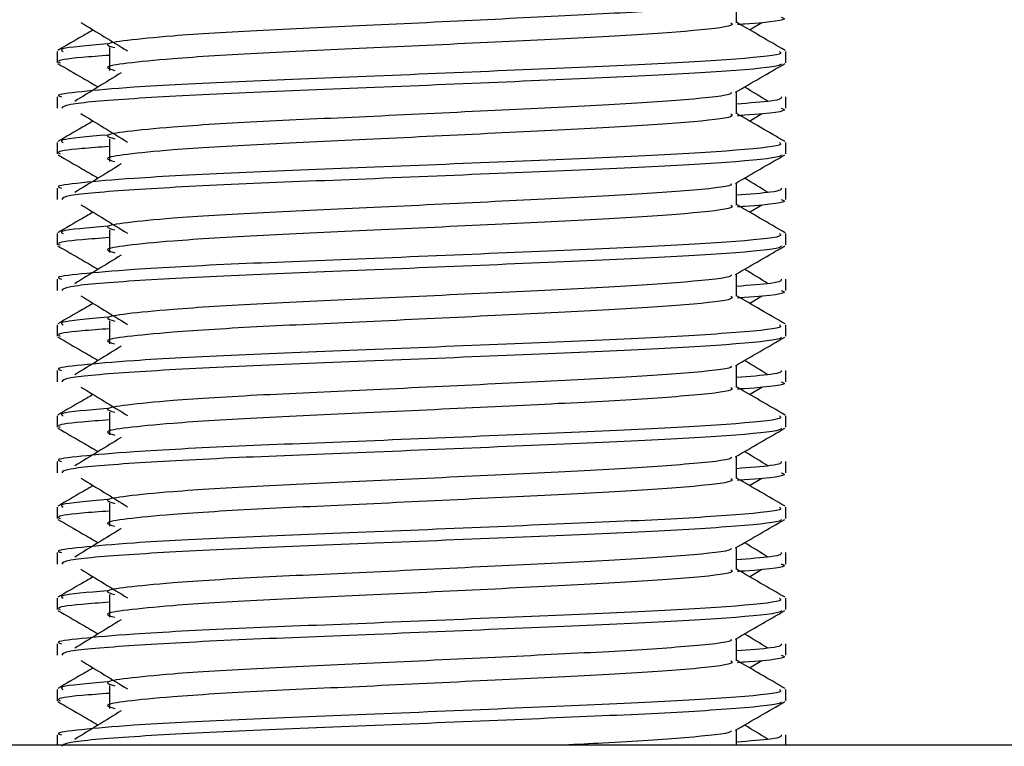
# Model space of a CAD drawing. Header units: millimetres. Extents: x 0 to 420, y 0 to 300.
# Tile 55 of 73: x 264.53 to 267.92, y 166.4 to 168.9. Entities that reach past the tile are written whole.
import ezdxf

# ---------------------------------------------------------------- set-up
doc = ezdxf.new("R2010")
doc.units = ezdxf.units.MM

msp = doc.modelspace()

# ---------------------------------------------------------------- linework, layer by layer
at = {"color": 7, "linetype": 'Continuous', "lineweight": 25}
for p, q in [((266.994, 168.8874), (266.994, 168.9638)), ((267.0392, 168.8629), (267.0811, 168.8886)), ((264.6577, 168.7892), (264.6577, 168.7501)), ((264.838, 168.8022), (264.838, 168.7238)), ((267.1635, 168.7501), (267.1635, 168.7892)), ((266.994, 168.5742), (266.994, 168.6506)), ((264.6577, 168.6326), (264.6577, 168.5936)), ((267.1635, 168.5936), (267.1635, 168.6326)), ((267.0392, 168.5497), (267.0811, 168.5754)), ((264.838, 168.4889), (264.838, 168.4106)), ((264.6577, 168.476), (264.6577, 168.4369)), ((267.1635, 168.4369), (267.1635, 168.476)), ((264.6577, 168.3194), (264.6577, 168.2804)), ((266.994, 168.261), (266.994, 168.3373)), ((267.1635, 168.2804), (267.1635, 168.3194)), ((267.0392, 168.2365), (267.0811, 168.2621)), ((264.838, 168.1757), (264.838, 168.0974)), ((264.6577, 168.1627), (264.6577, 168.1237)), ((267.1635, 168.1237), (267.1635, 168.1627)), ((264.6577, 168.0062), (264.6577, 167.9671)), ((266.994, 167.9477), (266.994, 168.0241)), ((267.1635, 167.9671), (267.1635, 168.0062)), ((267.0392, 167.9232), (267.0811, 167.9489)), ((264.6577, 167.8495), (264.6577, 167.8104)), ((264.838, 167.8625), (264.838, 167.7842)), ((267.1635, 167.8104), (267.1635, 167.8495)), ((266.994, 167.6345), (266.994, 167.7109)), ((264.6577, 167.6929), (264.6577, 167.6539)), ((267.1635, 167.6539), (267.1635, 167.6929)), ((267.0392, 167.61), (267.0811, 167.6357)), ((264.6577, 167.5363), (264.6577, 167.4972)), ((264.838, 167.5492), (264.838, 167.4709)), ((267.1635, 167.4972), (267.1635, 167.5363)), ((266.994, 167.3213), (266.994, 167.3976)), ((264.6577, 167.3797), (264.6577, 167.3407)), ((267.1635, 167.3407), (267.1635, 167.3797)), ((267.0392, 167.2968), (267.0811, 167.3224)), ((264.838, 167.236), (264.838, 167.1577)), ((264.6577, 167.223), (264.6577, 167.184)), ((267.1635, 167.184), (267.1635, 167.223)), ((264.6577, 167.0665), (264.6577, 167.0274)), ((266.994, 167.008), (266.994, 167.0844)), ((267.1635, 167.0274), (267.1635, 167.0665)), ((267.0392, 166.9835), (267.0811, 167.0092)), ((264.838, 166.9228), (264.838, 166.8445)), ((264.6577, 166.9098), (264.6577, 166.8707)), ((267.1635, 166.8707), (267.1635, 166.9098)), ((264.6577, 166.7532), (264.6577, 166.7142)), ((266.994, 166.6948), (266.994, 166.7712)), ((267.1635, 166.7142), (267.1635, 166.7532)), ((267.0392, 166.6703), (267.0811, 166.696)), ((264.6577, 166.5966), (264.6577, 166.5575)), ((264.838, 166.6095), (264.838, 166.5312)), ((267.1635, 166.5575), (267.1635, 166.5966)), ((266.994, 166.4051), (266.994, 166.4579)), ((264.6577, 166.44), (264.6577, 166.4051)), ((267.1635, 166.4051), (267.1635, 166.44)), ((275.2293, 166.4051), (258.8629, 166.4051))]:
    msp.add_line(p, q, dxfattribs=at)
for points, knots in [([(266.9748, 168.9616), (266.9761, 168.9598), (266.9818, 168.952), (266.8343, 168.9358), (266.5511, 168.9176), (266.166, 168.8994), (265.7479, 168.8787), (265.3519, 168.8614), (265.0593, 168.8436), (264.8907, 168.8266), (264.8119, 168.8141), (264.8426, 168.8056), (264.8563, 168.8019)], [0, 0, 0, 0, 0.035107, 0.156135, 0.273953, 0.391653, 0.512699, 0.629093, 0.748412, 0.840135, 0.92875, 1, 1, 1, 1]), ([(264.7401, 168.8886), (264.7668, 168.8722), (264.8202, 168.8395), (264.8735, 168.8068), (264.9001, 168.7905)], [0, 0, 0, 0, 0.5000113, 1, 1, 1, 1]), ([(266.9752, 168.8872), (266.9787, 168.8842), (266.989, 168.8751), (266.8365, 168.8576), (266.5505, 168.8393), (266.1662, 168.8211), (265.7479, 168.8004), (265.3519, 168.7831), (265.0593, 168.7653), (264.8907, 168.7483), (264.8119, 168.7358), (264.8426, 168.7273), (264.8562, 168.7236)], [0, 0, 0, 0, 0.059132, 0.1771634, 0.2920638, 0.4068492, 0.5248979, 0.6384095, 0.7547738, 0.8442256, 0.9306466, 1, 1, 1, 1]), ([(267.1612, 168.7923), (267.1328, 168.8087), (267.0771, 168.841), (267.0214, 168.8732), (266.994, 168.8891)], [0, 0, 0, 0, 0.5083681, 1, 1, 1, 1]), ([(267.1473, 168.9068), (267.1519, 168.9054), (267.1753, 168.8979), (267.1149, 168.8885), (267.0056, 168.8815), (266.9973, 168.881)], [0, 0, 0, 0, 0.18373, 0.938556, 1, 1, 1, 1]), ([(264.782, 168.8629), (264.7697, 168.8558), (264.729, 168.8322), (264.6884, 168.8087), (264.66, 168.7923)], [0, 0, 0, 0, 0.303338, 1, 1, 1, 1]), ([(264.831, 168.8149), (264.7632, 168.8091), (264.6591, 168.8002), (264.6741, 168.7921), (264.6793, 168.7892)], [0, 0, 0, 0, 0.651043, 1, 1, 1, 1]), ([(267.1418, 168.7892), (267.1457, 168.7862), (267.1575, 168.7771), (266.9813, 168.7597), (266.6507, 168.7414), (266.2062, 168.7232), (265.7223, 168.7025), (265.2649, 168.6852), (264.9248, 168.6674), (264.7344, 168.6504), (264.6474, 168.6401), (264.6684, 168.634), (264.6733, 168.6326)], [0, 0, 0, 0, 0.0610772, 0.1845123, 0.3046768, 0.4247211, 0.5481742, 0.6668878, 0.7885815, 0.8821287, 0.9725098, 1, 1, 1, 1]), ([(264.6606, 168.747), (264.689, 168.7306), (264.7352, 168.7039), (264.7814, 168.6771), (264.7992, 168.6668)], [0, 0, 0, 0, 0.61317, 1, 1, 1, 1]), ([(264.838, 168.7755), (264.8047, 168.773), (264.7023, 168.7655), (264.6535, 168.7576), (264.6653, 168.7515), (264.6681, 168.7501)], [0, 0, 0, 0, 0.270543, 0.831179, 1, 1, 1, 1]), ([(266.9906, 168.6486), (267.0189, 168.665), (267.0756, 168.6978), (267.1322, 168.7306), (267.1605, 168.747)], [0, 0, 0, 0, 0.4999356, 1, 1, 1, 1]), ([(267.1485, 168.7468), (267.1476, 168.7448), (267.1436, 168.7368), (266.9817, 168.7205), (266.6506, 168.7023), (266.2061, 168.684), (265.7228, 168.6633), (265.2632, 168.646), (264.9015, 168.6266), (264.6836, 168.6082), (264.6768, 168.5979), (264.6739, 168.5936)], [0, 0, 0, 0, 0.039912, 0.166158, 0.289058, 0.411836, 0.5381, 0.659517, 0.783982, 0.909693, 1, 1, 1, 1]), ([(264.8785, 168.7153), (264.8518, 168.699), (264.7984, 168.6663), (264.7451, 168.6336), (264.7185, 168.6172)], [0, 0, 0, 0, 0.49999, 1, 1, 1, 1]), ([(266.9748, 168.6484), (266.9761, 168.6466), (266.9818, 168.6387), (266.8343, 168.6226), (266.5511, 168.6044), (266.166, 168.5861), (265.7479, 168.5655), (265.3519, 168.5481), (265.0593, 168.5304), (264.8907, 168.5134), (264.8119, 168.5008), (264.8426, 168.4924), (264.8563, 168.4886)], [0, 0, 0, 0, 0.035107, 0.156135, 0.273953, 0.391653, 0.512699, 0.629093, 0.748412, 0.840135, 0.92875, 1, 1, 1, 1]), ([(267.1027, 168.6172), (267.0761, 168.6336), (267.0492, 168.6501), (267.0222, 168.6666), (267.0219, 168.6668)], [0, 0, 0, 0, 0.989832, 1, 1, 1, 1]), ([(267.1479, 168.6326), (267.1486, 168.628), (267.1497, 168.62), (267.0392, 168.6114), (266.994, 168.6079)], [0, 0, 0, 0, 0.590683, 1, 1, 1, 1]), ([(267.1473, 168.5936), (267.1519, 168.5921), (267.1753, 168.5846), (267.1149, 168.5753), (267.0056, 168.5683), (266.9973, 168.5677)], [0, 0, 0, 0, 0.18373, 0.938556, 1, 1, 1, 1]), ([(264.782, 168.5497), (264.7697, 168.5425), (264.729, 168.519), (264.6884, 168.4955), (264.66, 168.4791)], [0, 0, 0, 0, 0.303338, 1, 1, 1, 1]), ([(264.7401, 168.5754), (264.7668, 168.559), (264.8202, 168.5263), (264.8735, 168.4936), (264.9001, 168.4773)], [0, 0, 0, 0, 0.500011, 1, 1, 1, 1]), ([(266.9752, 168.574), (266.9787, 168.5709), (266.989, 168.5618), (266.8365, 168.5443), (266.5505, 168.5261), (266.1662, 168.5078), (265.7479, 168.4872), (265.3519, 168.4698), (265.0593, 168.452), (264.8907, 168.435), (264.8119, 168.4225), (264.8426, 168.4141), (264.8562, 168.4103)], [0, 0, 0, 0, 0.059132, 0.177163, 0.292064, 0.406849, 0.524898, 0.638409, 0.754774, 0.844226, 0.930647, 1, 1, 1, 1]), ([(267.1612, 168.4791), (267.1328, 168.4955), (267.0771, 168.5277), (267.0214, 168.56), (266.994, 168.5758)], [0, 0, 0, 0, 0.508368, 1, 1, 1, 1]), ([(264.831, 168.5016), (264.7632, 168.4959), (264.6591, 168.487), (264.6741, 168.4788), (264.6793, 168.476)], [0, 0, 0, 0, 0.651043, 1, 1, 1, 1]), ([(267.1418, 168.476), (267.1457, 168.473), (267.1575, 168.4639), (266.9813, 168.4464), (266.6507, 168.4282), (266.2062, 168.4099), (265.7223, 168.3893), (265.2649, 168.3719), (264.9248, 168.3542), (264.7344, 168.3371), (264.6474, 168.3269), (264.6684, 168.3208), (264.6733, 168.3194)], [0, 0, 0, 0, 0.061077, 0.184512, 0.304677, 0.424721, 0.548174, 0.666888, 0.788581, 0.882129, 0.97251, 1, 1, 1, 1]), ([(264.838, 168.4622), (264.8047, 168.4598), (264.7023, 168.4523), (264.6535, 168.4444), (264.6653, 168.4383), (264.6681, 168.4369)], [0, 0, 0, 0, 0.270543, 0.831179, 1, 1, 1, 1]), ([(264.6606, 168.4338), (264.689, 168.4174), (264.7352, 168.3906), (264.7814, 168.3639), (264.7992, 168.3535)], [0, 0, 0, 0, 0.61317, 1, 1, 1, 1]), ([(267.1485, 168.4335), (267.1476, 168.4316), (267.1436, 168.4235), (266.9817, 168.4073), (266.6506, 168.389), (266.2061, 168.3708), (265.7228, 168.3501), (265.2632, 168.3328), (264.9015, 168.3134), (264.6836, 168.2949), (264.6768, 168.2847), (264.6739, 168.2804)], [0, 0, 0, 0, 0.039912, 0.166158, 0.289058, 0.411836, 0.5381, 0.659517, 0.783982, 0.909693, 1, 1, 1, 1]), ([(266.9906, 168.3354), (267.0189, 168.3518), (267.0756, 168.3846), (267.1322, 168.4174), (267.1605, 168.4338)], [0, 0, 0, 0, 0.499936, 1, 1, 1, 1]), ([(264.8785, 168.4021), (264.8518, 168.3857), (264.7984, 168.353), (264.7451, 168.3203), (264.7185, 168.304)], [0, 0, 0, 0, 0.49999, 1, 1, 1, 1]), ([(267.1027, 168.304), (267.0761, 168.3203), (267.0492, 168.3368), (267.0222, 168.3534), (267.0219, 168.3535)], [0, 0, 0, 0, 0.989832, 1, 1, 1, 1]), ([(266.9748, 168.3351), (266.9761, 168.3334), (266.9818, 168.3255), (266.8343, 168.3094), (266.5511, 168.2911), (266.166, 168.2729), (265.7479, 168.2522), (265.3519, 168.2349), (265.0593, 168.2171), (264.8907, 168.2001), (264.8119, 168.1876), (264.8426, 168.1792), (264.8563, 168.1754)], [0, 0, 0, 0, 0.035107, 0.156135, 0.273953, 0.391653, 0.512699, 0.629093, 0.748412, 0.840135, 0.92875, 1, 1, 1, 1]), ([(267.1479, 168.3194), (267.1486, 168.3147), (267.1497, 168.3068), (267.0392, 168.2982), (266.994, 168.2947)], [0, 0, 0, 0, 0.590683, 1, 1, 1, 1]), ([(267.1473, 168.2804), (267.1519, 168.2789), (267.1753, 168.2714), (267.1149, 168.262), (267.0056, 168.255), (266.9973, 168.2545)], [0, 0, 0, 0, 0.18373, 0.938556, 1, 1, 1, 1]), ([(264.7401, 168.2621), (264.7668, 168.2458), (264.8202, 168.2131), (264.8735, 168.1804), (264.9001, 168.164)], [0, 0, 0, 0, 0.5000113, 1, 1, 1, 1]), ([(266.9752, 168.2607), (266.9787, 168.2577), (266.989, 168.2486), (266.8365, 168.2311), (266.5505, 168.2128), (266.1662, 168.1946), (265.7479, 168.1739), (265.3519, 168.1566), (265.0593, 168.1388), (264.8907, 168.1218), (264.8119, 168.1093), (264.8426, 168.1009), (264.8562, 168.0971)], [0, 0, 0, 0, 0.059132, 0.177163, 0.292064, 0.406849, 0.524898, 0.638409, 0.754774, 0.844226, 0.930647, 1, 1, 1, 1]), ([(267.1612, 168.1659), (267.1328, 168.1823), (267.0771, 168.2145), (267.0214, 168.2467), (266.994, 168.2626)], [0, 0, 0, 0, 0.508368, 1, 1, 1, 1]), ([(264.782, 168.2365), (264.7697, 168.2293), (264.729, 168.2058), (264.6884, 168.1823), (264.66, 168.1659)], [0, 0, 0, 0, 0.3033381, 1, 1, 1, 1]), ([(264.831, 168.1884), (264.7632, 168.1826), (264.6591, 168.1738), (264.6741, 168.1656), (264.6793, 168.1627)], [0, 0, 0, 0, 0.651043, 1, 1, 1, 1]), ([(267.1418, 168.1627), (267.1457, 168.1597), (267.1575, 168.1507), (266.9813, 168.1332), (266.6507, 168.1149), (266.2062, 168.0967), (265.7223, 168.076), (265.2649, 168.0587), (264.9248, 168.0409), (264.7344, 168.0239), (264.6474, 168.0137), (264.6684, 168.0076), (264.6733, 168.0062)], [0, 0, 0, 0, 0.061077, 0.184512, 0.304677, 0.424721, 0.548174, 0.666888, 0.788581, 0.882129, 0.97251, 1, 1, 1, 1]), ([(264.838, 168.149), (264.8047, 168.1466), (264.7023, 168.1391), (264.6535, 168.1311), (264.6653, 168.1251), (264.6681, 168.1237)], [0, 0, 0, 0, 0.270543, 0.831179, 1, 1, 1, 1]), ([(264.6606, 168.1205), (264.689, 168.1041), (264.7352, 168.0774), (264.7814, 168.0506), (264.7992, 168.0403)], [0, 0, 0, 0, 0.61317, 1, 1, 1, 1]), ([(267.1485, 168.1203), (267.1476, 168.1184), (267.1436, 168.1103), (266.9817, 168.0941), (266.6506, 168.0758), (266.2061, 168.0576), (265.7228, 168.0369), (265.2632, 168.0196), (264.9015, 168.0002), (264.6836, 167.9817), (264.6768, 167.9714), (264.6739, 167.9671)], [0, 0, 0, 0, 0.039912, 0.166158, 0.289058, 0.411836, 0.5381, 0.659517, 0.783982, 0.909693, 1, 1, 1, 1]), ([(266.9906, 168.0221), (267.0189, 168.0385), (267.0756, 168.0713), (267.1322, 168.1041), (267.1605, 168.1205)], [0, 0, 0, 0, 0.499936, 1, 1, 1, 1]), ([(264.8785, 168.0888), (264.8518, 168.0725), (264.7984, 168.0398), (264.7451, 168.0071), (264.7185, 167.9908)], [0, 0, 0, 0, 0.49999, 1, 1, 1, 1]), ([(267.1027, 167.9908), (267.0761, 168.0071), (267.0492, 168.0236), (267.0222, 168.0401), (267.0219, 168.0403)], [0, 0, 0, 0, 0.989832, 1, 1, 1, 1]), ([(266.9748, 168.0219), (266.9761, 168.0201), (266.9818, 168.0123), (266.8343, 167.9961), (266.5511, 167.9779), (266.166, 167.9597), (265.7479, 167.939), (265.3519, 167.9217), (265.0593, 167.9039), (264.8907, 167.8869), (264.8119, 167.8744), (264.8426, 167.8659), (264.8563, 167.8622)], [0, 0, 0, 0, 0.035107, 0.156135, 0.273953, 0.391653, 0.512699, 0.629093, 0.748412, 0.840135, 0.92875, 1, 1, 1, 1]), ([(267.1479, 168.0062), (267.1486, 168.0015), (267.1497, 167.9936), (267.0392, 167.985), (266.994, 167.9814)], [0, 0, 0, 0, 0.590683, 1, 1, 1, 1]), ([(264.7401, 167.9489), (264.7668, 167.9325), (264.8202, 167.8998), (264.8735, 167.8671), (264.9001, 167.8508)], [0, 0, 0, 0, 0.500011, 1, 1, 1, 1]), ([(266.9752, 167.9475), (266.9787, 167.9445), (266.989, 167.9354), (266.8365, 167.9179), (266.5505, 167.8996), (266.1662, 167.8814), (265.7479, 167.8607), (265.3519, 167.8434), (265.0593, 167.8256), (264.8907, 167.8086), (264.8119, 167.7961), (264.8426, 167.7876), (264.8562, 167.7839)], [0, 0, 0, 0, 0.059132, 0.177163, 0.292064, 0.406849, 0.524898, 0.638409, 0.754774, 0.844226, 0.930647, 1, 1, 1, 1]), ([(267.1612, 167.8526), (267.1328, 167.869), (267.0771, 167.9013), (267.0214, 167.9335), (266.994, 167.9494)], [0, 0, 0, 0, 0.508368, 1, 1, 1, 1]), ([(267.1473, 167.9671), (267.1519, 167.9657), (267.1753, 167.9582), (267.1149, 167.9488), (267.0056, 167.9418), (266.9973, 167.9413)], [0, 0, 0, 0, 0.18373, 0.938556, 1, 1, 1, 1]), ([(264.782, 167.9232), (264.7697, 167.9161), (264.729, 167.8925), (264.6884, 167.869), (264.66, 167.8526)], [0, 0, 0, 0, 0.303338, 1, 1, 1, 1]), ([(264.831, 167.8752), (264.7632, 167.8694), (264.6591, 167.8605), (264.6741, 167.8524), (264.6793, 167.8495)], [0, 0, 0, 0, 0.651043, 1, 1, 1, 1]), ([(267.1418, 167.8495), (267.1457, 167.8465), (267.1575, 167.8374), (266.9813, 167.82), (266.6507, 167.8017), (266.2062, 167.7835), (265.7223, 167.7628), (265.2649, 167.7455), (264.9248, 167.7277), (264.7344, 167.7107), (264.6474, 167.7004), (264.6684, 167.6944), (264.6733, 167.6929)], [0, 0, 0, 0, 0.061077, 0.184512, 0.304677, 0.424721, 0.548174, 0.666888, 0.788581, 0.882129, 0.97251, 1, 1, 1, 1]), ([(264.838, 167.8358), (264.8047, 167.8333), (264.7023, 167.8258), (264.6535, 167.8179), (264.6653, 167.8118), (264.6681, 167.8104)], [0, 0, 0, 0, 0.270543, 0.831179, 1, 1, 1, 1]), ([(264.6606, 167.8073), (264.689, 167.7909), (264.7352, 167.7642), (264.7814, 167.7374), (264.7992, 167.7271)], [0, 0, 0, 0, 0.61317, 1, 1, 1, 1]), ([(267.1485, 167.8071), (267.1476, 167.8051), (267.1436, 167.7971), (266.9817, 167.7808), (266.6506, 167.7626), (266.2061, 167.7443), (265.7228, 167.7236), (265.2632, 167.7063), (264.9015, 167.6869), (264.6836, 167.6685), (264.6768, 167.6582), (264.6739, 167.6539)], [0, 0, 0, 0, 0.039912, 0.166158, 0.289058, 0.411836, 0.5381, 0.659517, 0.783982, 0.909693, 1, 1, 1, 1]), ([(266.9906, 167.7089), (267.0189, 167.7253), (267.0756, 167.7581), (267.1322, 167.7909), (267.1605, 167.8073)], [0, 0, 0, 0, 0.499936, 1, 1, 1, 1]), ([(264.8785, 167.7756), (264.8518, 167.7593), (264.7984, 167.7266), (264.7451, 167.6939), (264.7185, 167.6775)], [0, 0, 0, 0, 0.49999, 1, 1, 1, 1]), ([(266.9748, 167.7087), (266.9761, 167.7069), (266.9818, 167.699), (266.8343, 167.6829), (266.5511, 167.6647), (266.166, 167.6464), (265.7479, 167.6258), (265.3519, 167.6084), (265.0593, 167.5907), (264.8907, 167.5737), (264.8119, 167.5611), (264.8426, 167.5527), (264.8563, 167.5489)], [0, 0, 0, 0, 0.035107, 0.156135, 0.273953, 0.391653, 0.512699, 0.629093, 0.748412, 0.840135, 0.92875, 1, 1, 1, 1]), ([(267.1027, 167.6775), (267.0761, 167.6939), (267.0492, 167.7104), (267.0222, 167.7269), (267.0219, 167.7271)], [0, 0, 0, 0, 0.989832, 1, 1, 1, 1]), ([(267.1479, 167.6929), (267.1486, 167.6883), (267.1497, 167.6803), (267.0392, 167.6717), (266.994, 167.6682)], [0, 0, 0, 0, 0.590683, 1, 1, 1, 1]), ([(264.7401, 167.6357), (264.7668, 167.6193), (264.8202, 167.5866), (264.8735, 167.5539), (264.9001, 167.5376)], [0, 0, 0, 0, 0.500011, 1, 1, 1, 1]), ([(266.9752, 167.6343), (266.9787, 167.6312), (266.989, 167.6221), (266.8365, 167.6046), (266.5505, 167.5864), (266.1662, 167.5681), (265.7479, 167.5475), (265.3519, 167.5301), (265.0593, 167.5123), (264.8907, 167.4953), (264.8119, 167.4828), (264.8426, 167.4744), (264.8562, 167.4706)], [0, 0, 0, 0, 0.059132, 0.177163, 0.292064, 0.406849, 0.524898, 0.638409, 0.754774, 0.844226, 0.930647, 1, 1, 1, 1]), ([(267.1612, 167.5394), (267.1328, 167.5558), (267.0771, 167.588), (267.0214, 167.6203), (266.994, 167.6361)], [0, 0, 0, 0, 0.508368, 1, 1, 1, 1]), ([(267.1473, 167.6539), (267.1519, 167.6524), (267.1753, 167.6449), (267.1149, 167.6356), (267.0056, 167.6286), (266.9973, 167.628)], [0, 0, 0, 0, 0.18373, 0.938556, 1, 1, 1, 1]), ([(264.782, 167.61), (264.7697, 167.6028), (264.729, 167.5793), (264.6884, 167.5558), (264.66, 167.5394)], [0, 0, 0, 0, 0.303338, 1, 1, 1, 1]), ([(264.831, 167.5619), (264.7632, 167.5562), (264.6591, 167.5473), (264.6741, 167.5391), (264.6793, 167.5363)], [0, 0, 0, 0, 0.651043, 1, 1, 1, 1]), ([(267.1418, 167.5363), (267.1457, 167.5333), (267.1575, 167.5242), (266.9813, 167.5068), (266.6507, 167.4885), (266.2062, 167.4702), (265.7223, 167.4496), (265.2649, 167.4322), (264.9248, 167.4145), (264.7344, 167.3974), (264.6474, 167.3872), (264.6684, 167.3811), (264.6733, 167.3797)], [0, 0, 0, 0, 0.061077, 0.184512, 0.304677, 0.424721, 0.548174, 0.666888, 0.788581, 0.882129, 0.97251, 1, 1, 1, 1]), ([(264.838, 167.5225), (264.8047, 167.5201), (264.7023, 167.5126), (264.6535, 167.5047), (264.6653, 167.4986), (264.6681, 167.4972)], [0, 0, 0, 0, 0.270543, 0.831179, 1, 1, 1, 1]), ([(264.6606, 167.4941), (264.689, 167.4777), (264.7352, 167.4509), (264.7814, 167.4242), (264.7992, 167.4138)], [0, 0, 0, 0, 0.61317, 1, 1, 1, 1]), ([(267.1485, 167.4939), (267.1476, 167.4919), (267.1436, 167.4838), (266.9817, 167.4676), (266.6506, 167.4493), (266.2061, 167.4311), (265.7228, 167.4104), (265.2632, 167.3931), (264.9015, 167.3737), (264.6836, 167.3552), (264.6768, 167.345), (264.6739, 167.3407)], [0, 0, 0, 0, 0.039912, 0.166158, 0.289058, 0.411836, 0.5381, 0.659517, 0.783982, 0.909693, 1, 1, 1, 1]), ([(264.8785, 167.4624), (264.8518, 167.446), (264.7984, 167.4133), (264.7451, 167.3806), (264.7185, 167.3643)], [0, 0, 0, 0, 0.49999, 1, 1, 1, 1]), ([(266.9906, 167.3957), (267.0189, 167.4121), (267.0756, 167.4449), (267.1322, 167.4777), (267.1605, 167.4941)], [0, 0, 0, 0, 0.499936, 1, 1, 1, 1]), ([(266.9748, 167.3954), (266.9761, 167.3937), (266.9818, 167.3858), (266.8343, 167.3697), (266.5511, 167.3514), (266.166, 167.3332), (265.7479, 167.3125), (265.3519, 167.2952), (265.0593, 167.2774), (264.8907, 167.2604), (264.8119, 167.2479), (264.8426, 167.2395), (264.8563, 167.2357)], [0, 0, 0, 0, 0.035107, 0.156135, 0.273953, 0.391653, 0.512699, 0.629093, 0.748412, 0.840135, 0.92875, 1, 1, 1, 1]), ([(267.1027, 167.3643), (267.0761, 167.3806), (267.0492, 167.3971), (267.0222, 167.4137), (267.0219, 167.4138)], [0, 0, 0, 0, 0.9898318, 1, 1, 1, 1]), ([(267.1479, 167.3797), (267.1486, 167.375), (267.1497, 167.3671), (267.0392, 167.3585), (266.994, 167.355)], [0, 0, 0, 0, 0.590683, 1, 1, 1, 1]), ([(267.1473, 167.3407), (267.1519, 167.3392), (267.1753, 167.3317), (267.1149, 167.3223), (267.0056, 167.3153), (266.9973, 167.3148)], [0, 0, 0, 0, 0.18373, 0.938556, 1, 1, 1, 1]), ([(264.782, 167.2968), (264.7697, 167.2896), (264.729, 167.2661), (264.6884, 167.2426), (264.66, 167.2262)], [0, 0, 0, 0, 0.303338, 1, 1, 1, 1]), ([(264.7401, 167.3224), (264.7668, 167.3061), (264.8202, 167.2734), (264.8735, 167.2407), (264.9001, 167.2243)], [0, 0, 0, 0, 0.500011, 1, 1, 1, 1]), ([(266.9752, 167.321), (266.9787, 167.318), (266.989, 167.3089), (266.8365, 167.2914), (266.5505, 167.2731), (266.1662, 167.2549), (265.7479, 167.2342), (265.3519, 167.2169), (265.0593, 167.1991), (264.8907, 167.1821), (264.8119, 167.1696), (264.8426, 167.1612), (264.8562, 167.1574)], [0, 0, 0, 0, 0.059132, 0.177163, 0.292064, 0.406849, 0.524898, 0.638409, 0.754774, 0.844226, 0.930647, 1, 1, 1, 1]), ([(267.1612, 167.2262), (267.1328, 167.2426), (267.0771, 167.2748), (267.0214, 167.307), (266.994, 167.3229)], [0, 0, 0, 0, 0.508368, 1, 1, 1, 1]), ([(264.831, 167.2487), (264.7632, 167.2429), (264.6591, 167.2341), (264.6741, 167.2259), (264.6793, 167.223)], [0, 0, 0, 0, 0.651043, 1, 1, 1, 1]), ([(267.1418, 167.223), (267.1457, 167.22), (267.1575, 167.211), (266.9813, 167.1935), (266.6507, 167.1752), (266.2062, 167.157), (265.7223, 167.1363), (265.2649, 167.119), (264.9248, 167.1012), (264.7344, 167.0842), (264.6474, 167.074), (264.6684, 167.0679), (264.6733, 167.0665)], [0, 0, 0, 0, 0.061077, 0.184512, 0.304677, 0.424721, 0.548174, 0.666888, 0.788581, 0.882129, 0.97251, 1, 1, 1, 1]), ([(264.838, 167.2093), (264.8047, 167.2069), (264.7023, 167.1994), (264.6535, 167.1914), (264.6653, 167.1854), (264.6681, 167.184)], [0, 0, 0, 0, 0.270543, 0.831179, 1, 1, 1, 1]), ([(264.6606, 167.1808), (264.689, 167.1644), (264.7352, 167.1377), (264.7814, 167.1109), (264.7992, 167.1006)], [0, 0, 0, 0, 0.61317, 1, 1, 1, 1]), ([(267.1485, 167.1806), (267.1476, 167.1787), (267.1436, 167.1706), (266.9817, 167.1544), (266.6506, 167.1361), (266.2061, 167.1179), (265.7228, 167.0972), (265.2632, 167.0799), (264.9015, 167.0605), (264.6836, 167.042), (264.6768, 167.0317), (264.6739, 167.0274)], [0, 0, 0, 0, 0.039912, 0.166158, 0.289058, 0.411836, 0.5381, 0.659517, 0.783982, 0.909693, 1, 1, 1, 1]), ([(266.9906, 167.0825), (267.0189, 167.0988), (267.0756, 167.1316), (267.1322, 167.1644), (267.1605, 167.1808)], [0, 0, 0, 0, 0.499936, 1, 1, 1, 1]), ([(264.8785, 167.1491), (264.8518, 167.1328), (264.7984, 167.1001), (264.7451, 167.0674), (264.7185, 167.0511)], [0, 0, 0, 0, 0.49999, 1, 1, 1, 1]), ([(267.1027, 167.0511), (267.0761, 167.0674), (267.0492, 167.0839), (267.0222, 167.1004), (267.0219, 167.1006)], [0, 0, 0, 0, 0.989832, 1, 1, 1, 1]), ([(266.9748, 167.0822), (266.9761, 167.0804), (266.9818, 167.0726), (266.8343, 167.0564), (266.5511, 167.0382), (266.166, 167.02), (265.7479, 166.9993), (265.3519, 166.982), (265.0593, 166.9642), (264.8907, 166.9472), (264.8119, 166.9347), (264.8426, 166.9262), (264.8563, 166.9225)], [0, 0, 0, 0, 0.035107, 0.156135, 0.273953, 0.391653, 0.512699, 0.629093, 0.748412, 0.840135, 0.92875, 1, 1, 1, 1]), ([(267.1479, 167.0665), (267.1486, 167.0618), (267.1497, 167.0539), (267.0392, 167.0453), (266.994, 167.0417)], [0, 0, 0, 0, 0.590683, 1, 1, 1, 1]), ([(267.1473, 167.0274), (267.1519, 167.026), (267.1753, 167.0185), (267.1149, 167.0091), (267.0056, 167.0021), (266.9973, 167.0016)], [0, 0, 0, 0, 0.18373, 0.938556, 1, 1, 1, 1]), ([(264.7401, 167.0092), (264.7668, 166.9928), (264.8202, 166.9601), (264.8735, 166.9274), (264.9001, 166.9111)], [0, 0, 0, 0, 0.500011, 1, 1, 1, 1]), ([(266.9752, 167.0078), (266.9787, 167.0048), (266.989, 166.9957), (266.8365, 166.9782), (266.5505, 166.9599), (266.1662, 166.9417), (265.7479, 166.921), (265.3519, 166.9037), (265.0593, 166.8859), (264.8907, 166.8689), (264.8119, 166.8564), (264.8426, 166.8479), (264.8562, 166.8442)], [0, 0, 0, 0, 0.059132, 0.177163, 0.292064, 0.406849, 0.524898, 0.638409, 0.754774, 0.844226, 0.930647, 1, 1, 1, 1]), ([(267.1612, 166.9129), (267.1328, 166.9293), (267.0771, 166.9616), (267.0214, 166.9938), (266.994, 167.0097)], [0, 0, 0, 0, 0.508368, 1, 1, 1, 1]), ([(264.782, 166.9835), (264.7697, 166.9764), (264.729, 166.9528), (264.6884, 166.9293), (264.66, 166.9129)], [0, 0, 0, 0, 0.303338, 1, 1, 1, 1]), ([(264.831, 166.9355), (264.7632, 166.9297), (264.6591, 166.9208), (264.6741, 166.9127), (264.6793, 166.9098)], [0, 0, 0, 0, 0.651043, 1, 1, 1, 1]), ([(267.1418, 166.9098), (267.1457, 166.9068), (267.1575, 166.8977), (266.9813, 166.8803), (266.6507, 166.862), (266.2062, 166.8438), (265.7223, 166.8231), (265.2649, 166.8058), (264.9248, 166.788), (264.7344, 166.771), (264.6474, 166.7607), (264.6684, 166.7547), (264.6733, 166.7532)], [0, 0, 0, 0, 0.061077, 0.184512, 0.304677, 0.424721, 0.548174, 0.666888, 0.788581, 0.882129, 0.97251, 1, 1, 1, 1]), ([(264.838, 166.8961), (264.8047, 166.8936), (264.7023, 166.8861), (264.6535, 166.8782), (264.6653, 166.8721), (264.6681, 166.8707)], [0, 0, 0, 0, 0.270543, 0.831179, 1, 1, 1, 1]), ([(264.6606, 166.8676), (264.689, 166.8512), (264.7352, 166.8245), (264.7814, 166.7977), (264.7992, 166.7874)], [0, 0, 0, 0, 0.61317, 1, 1, 1, 1]), ([(267.1485, 166.8674), (267.1476, 166.8654), (267.1436, 166.8574), (266.9817, 166.8411), (266.6506, 166.8229), (266.2061, 166.8046), (265.7228, 166.7839), (265.2632, 166.7666), (264.9015, 166.7472), (264.6836, 166.7288), (264.6768, 166.7185), (264.6739, 166.7142)], [0, 0, 0, 0, 0.039912, 0.166158, 0.289058, 0.411836, 0.5381, 0.659517, 0.783982, 0.909693, 1, 1, 1, 1]), ([(266.9906, 166.7692), (267.0189, 166.7856), (267.0756, 166.8184), (267.1322, 166.8512), (267.1605, 166.8676)], [0, 0, 0, 0, 0.499936, 1, 1, 1, 1]), ([(264.8785, 166.8359), (264.8518, 166.8196), (264.7984, 166.7869), (264.7451, 166.7542), (264.7185, 166.7378)], [0, 0, 0, 0, 0.49999, 1, 1, 1, 1]), ([(267.1027, 166.7378), (267.0761, 166.7542), (267.0492, 166.7707), (267.0222, 166.7872), (267.0219, 166.7874)], [0, 0, 0, 0, 0.9898318, 1, 1, 1, 1]), ([(266.9748, 166.769), (266.9761, 166.7672), (266.9818, 166.7593), (266.8343, 166.7432), (266.5511, 166.725), (266.166, 166.7067), (265.7479, 166.6861), (265.3519, 166.6687), (265.0593, 166.651), (264.8907, 166.634), (264.8119, 166.6214), (264.8426, 166.613), (264.8563, 166.6092)], [0, 0, 0, 0, 0.035107, 0.156135, 0.273953, 0.391653, 0.512699, 0.629093, 0.748412, 0.840135, 0.92875, 1, 1, 1, 1]), ([(267.1479, 166.7532), (267.1486, 166.7486), (267.1497, 166.7406), (267.0392, 166.732), (266.994, 166.7285)], [0, 0, 0, 0, 0.590683, 1, 1, 1, 1]), ([(264.7401, 166.696), (264.7668, 166.6796), (264.8202, 166.6469), (264.8735, 166.6142), (264.9001, 166.5979)], [0, 0, 0, 0, 0.500011, 1, 1, 1, 1]), ([(266.9752, 166.6946), (266.9787, 166.6915), (266.989, 166.6824), (266.8365, 166.6649), (266.5505, 166.6467), (266.1662, 166.6284), (265.7479, 166.6078), (265.3519, 166.5904), (265.0593, 166.5726), (264.8907, 166.5556), (264.8119, 166.5431), (264.8426, 166.5347), (264.8562, 166.5309)], [0, 0, 0, 0, 0.059132, 0.177163, 0.292064, 0.406849, 0.524898, 0.638409, 0.754774, 0.844226, 0.930647, 1, 1, 1, 1]), ([(267.1612, 166.5997), (267.1328, 166.6161), (267.0771, 166.6483), (267.0214, 166.6806), (266.994, 166.6964)], [0, 0, 0, 0, 0.508368, 1, 1, 1, 1]), ([(267.1473, 166.7142), (267.1519, 166.7127), (267.1753, 166.7052), (267.1149, 166.6959), (267.0056, 166.6889), (266.9973, 166.6883)], [0, 0, 0, 0, 0.18373, 0.938556, 1, 1, 1, 1]), ([(264.782, 166.6703), (264.7697, 166.6632), (264.729, 166.6396), (264.6884, 166.6161), (264.66, 166.5997)], [0, 0, 0, 0, 0.3033381, 1, 1, 1, 1]), ([(264.831, 166.6222), (264.7632, 166.6165), (264.6591, 166.6076), (264.6741, 166.5994), (264.6793, 166.5966)], [0, 0, 0, 0, 0.651043, 1, 1, 1, 1]), ([(267.1418, 166.5966), (267.1457, 166.5936), (267.1575, 166.5845), (266.9813, 166.5671), (266.6507, 166.5488), (266.2062, 166.5305), (265.7223, 166.5099), (265.2649, 166.4925), (264.9248, 166.4748), (264.7344, 166.4577), (264.6474, 166.4475), (264.6684, 166.4414), (264.6733, 166.44)], [0, 0, 0, 0, 0.061077, 0.184512, 0.304677, 0.424721, 0.548174, 0.666888, 0.788581, 0.882129, 0.97251, 1, 1, 1, 1]), ([(264.838, 166.5828), (264.8047, 166.5804), (264.7023, 166.5729), (264.6535, 166.565), (264.6653, 166.5589), (264.6681, 166.5575)], [0, 0, 0, 0, 0.270543, 0.831179, 1, 1, 1, 1]), ([(264.6606, 166.5544), (264.689, 166.538), (264.7352, 166.5112), (264.7814, 166.4845), (264.7992, 166.4741)], [0, 0, 0, 0, 0.61317, 1, 1, 1, 1]), ([(267.1485, 166.5542), (267.1476, 166.5522), (267.1436, 166.5441), (266.9817, 166.5279), (266.6506, 166.5096), (266.2061, 166.4914), (265.7228, 166.4707), (265.2632, 166.4534), (264.9015, 166.434), (264.6836, 166.4155), (264.6768, 166.4053), (264.6739, 166.401)], [0, 0, 0, 0, 0.039912, 0.166158, 0.289058, 0.411836, 0.5381, 0.659517, 0.783982, 0.909693, 1, 1, 1, 1]), ([(266.9906, 166.456), (267.0189, 166.4724), (267.0756, 166.5052), (267.1322, 166.538), (267.1605, 166.5544)], [0, 0, 0, 0, 0.499936, 1, 1, 1, 1]), ([(264.8785, 166.5227), (264.8518, 166.5063), (264.7984, 166.4736), (264.7451, 166.4409), (264.7185, 166.4246)], [0, 0, 0, 0, 0.49999, 1, 1, 1, 1]), ([(266.9748, 166.4557), (266.9761, 166.454), (266.982, 166.4461), (266.8311, 166.4299), (266.619, 166.4157), (266.4464, 166.4073), (266.4008, 166.4051)], [0, 0, 0, 0, 0.110966, 0.493515, 0.865917, 1, 1, 1, 1]), ([(267.1027, 166.4246), (267.0761, 166.4409), (267.0492, 166.4575), (267.0222, 166.474), (267.0219, 166.4741)], [0, 0, 0, 0, 0.989832, 1, 1, 1, 1]), ([(267.1479, 166.44), (267.1486, 166.4353), (267.1497, 166.4274), (267.0392, 166.4188), (266.994, 166.4153)], [0, 0, 0, 0, 0.590683, 1, 1, 1, 1])]:
    msp.add_open_spline(points, degree=3, knots=knots, dxfattribs=at)

doc.saveas('drawing.dxf')
